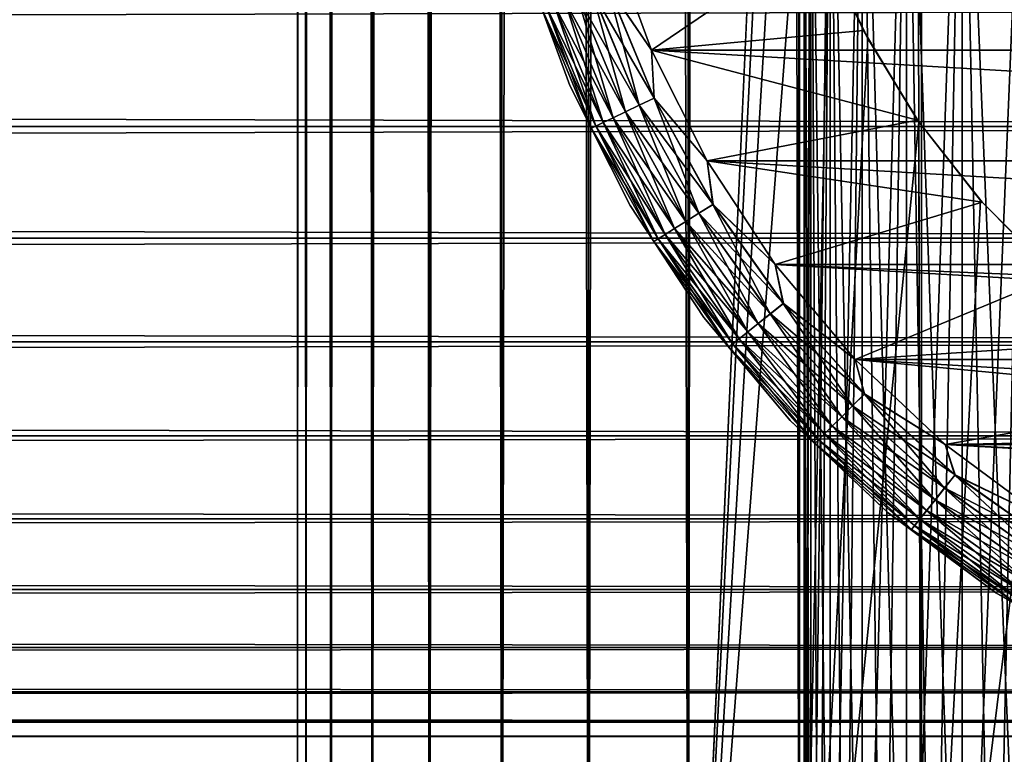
# Model space of a CAD drawing. Extents: x -265 to 265, y 0 to 607.
# Tile 94 of 256: x 232 to 243, y 7 to 16. Entities that reach past the tile are written whole.
import ezdxf

# ---------------------------------------------------------------- set-up
doc = ezdxf.new("R2010")
doc.units = 0
doc.header["$LTSCALE"] = 26.699852
for name, color, linetype in [('104', 7, 'CONTINUOUS'), ('105', 7, 'CONTINUOUS'), ('36', 7, 'CONTINUOUS'), ('79', 7, 'CONTINUOUS'), ('80', 7, 'CONTINUOUS'), ('87', 7, 'CONTINUOUS'), ('89', 7, 'CONTINUOUS'), ('90', 7, 'CONTINUOUS'), ('91', 7, 'CONTINUOUS'), ('95', 7, 'CONTINUOUS'), ('99', 7, 'CONTINUOUS')]:
    doc.layers.add(name, color=color, linetype=linetype)

msp = doc.modelspace()

# ---------------------------------------------------------------- linework, layer by layer
at = {"layer": '104', "color": 7, "linetype": 'CONTINUOUS'}
for points in [[(240.7, 20), (240.773, 20, 1.166), (240.7, 2), (240.7, 20)], [(240.7, 2), (240.773, 20, 1.166), (240.718, 2, 0.584), (240.7, 2)], [(240.718, 2, 0.584), (240.773, 20, 1.166), (240.773, 2, 1.166), (240.718, 2, 0.584)], [(240.773, 20, 1.166), (240.992, 20, 2.313), (240.773, 2, 1.166), (240.773, 20, 1.166)], [(240.773, 2, 1.166), (240.992, 20, 2.313), (240.865, 2, 1.743), (240.773, 2, 1.166)], [(240.865, 2, 1.743), (240.992, 20, 2.313), (240.992, 2, 2.313), (240.865, 2, 1.743)], [(240.992, 20, 2.313), (241.353, 20, 3.424), (240.992, 2, 2.313), (240.992, 20, 2.313)], [(240.992, 2, 2.313), (241.353, 20, 3.424), (241.155, 2, 2.874), (240.992, 2, 2.313)], [(241.155, 2, 2.874), (241.353, 20, 3.424), (241.353, 2, 3.424), (241.155, 2, 2.874)], [(241.353, 20, 3.424), (241.85, 20, 4.48), (241.353, 2, 3.424), (241.353, 20, 3.424)], [(241.353, 2, 3.424), (241.85, 20, 4.48), (241.585, 2, 3.96), (241.353, 2, 3.424)], [(241.585, 2, 3.96), (241.85, 20, 4.48), (241.85, 2, 4.48), (241.585, 2, 3.96)], [(241.85, 20, 4.48), (242.476, 20, 5.466), (241.85, 2, 4.48), (241.85, 20, 4.48)], [(241.85, 2, 4.48), (242.476, 20, 5.466), (242.148, 2, 4.983), (241.85, 2, 4.48)], [(242.148, 2, 4.983), (242.476, 20, 5.466), (242.476, 2, 5.466), (242.148, 2, 4.983)], [(242.476, 20, 5.466), (243.221, 20, 6.366), (242.476, 2, 5.466), (242.476, 20, 5.466)], [(242.476, 2, 5.466), (243.221, 20, 6.366), (242.834, 2, 5.928), (242.476, 2, 5.466)], [(242.834, 2, 5.928), (243.221, 20, 6.366), (243.221, 2, 6.366), (242.834, 2, 5.928)]]:
    msp.add_3dface(points, dxfattribs=at)
at = {"layer": '105', "color": 7, "linetype": 'CONTINUOUS'}
for points in [[(240.773, 20, -1.166), (240.7, 20), (240.773, 2, -1.166), (240.773, 20, -1.166)], [(240.7, 20), (240.7, 2), (240.718, 2, -0.584), (240.7, 20)], [(240.773, 2, -1.166), (240.7, 20), (240.718, 2, -0.584), (240.773, 2, -1.166)], [(240.992, 20, -2.313), (240.773, 20, -1.166), (240.992, 2, -2.313), (240.992, 20, -2.313)], [(240.992, 2, -2.313), (240.773, 20, -1.166), (240.865, 2, -1.743), (240.992, 2, -2.313)], [(240.865, 2, -1.743), (240.773, 20, -1.166), (240.773, 2, -1.166), (240.865, 2, -1.743)], [(241.353, 20, -3.424), (240.992, 20, -2.313), (241.353, 2, -3.424), (241.353, 20, -3.424)], [(241.353, 2, -3.424), (240.992, 20, -2.313), (241.155, 2, -2.874), (241.353, 2, -3.424)], [(241.155, 2, -2.874), (240.992, 20, -2.313), (240.992, 2, -2.313), (241.155, 2, -2.874)], [(241.85, 20, -4.48), (241.353, 20, -3.424), (241.85, 2, -4.48), (241.85, 20, -4.48)], [(241.85, 2, -4.48), (241.353, 20, -3.424), (241.585, 2, -3.96), (241.85, 2, -4.48)], [(241.585, 2, -3.96), (241.353, 20, -3.424), (241.353, 2, -3.424), (241.585, 2, -3.96)], [(242.476, 20, -5.466), (241.85, 20, -4.48), (242.476, 2, -5.466), (242.476, 20, -5.466)], [(242.476, 2, -5.466), (241.85, 20, -4.48), (242.148, 2, -4.983), (242.476, 2, -5.466)], [(242.148, 2, -4.983), (241.85, 20, -4.48), (241.85, 2, -4.48), (242.148, 2, -4.983)], [(243.221, 20, -6.366), (242.476, 20, -5.466), (243.221, 2, -6.366), (243.221, 20, -6.366)], [(243.221, 2, -6.366), (242.476, 20, -5.466), (242.834, 2, -5.928), (243.221, 2, -6.366)], [(242.834, 2, -5.928), (242.476, 20, -5.466), (242.476, 2, -5.466), (242.834, 2, -5.928)]]:
    msp.add_3dface(points, dxfattribs=at)
at = {"layer": '36', "color": 7, "linetype": 'CONTINUOUS'}
for points in [[(-263, 14.39, 16.33), (-263, 15.725, 15.754), (263, 14.39, 16.33), (-263, 14.39, 16.33)], [(263, 14.39, 16.33), (-263, 15.725, 15.754), (263, 15.725, 15.754), (263, 14.39, 16.33)], [(-263, 15.725, 39.246), (-263, 14.39, 38.67), (263, 15.725, 39.246), (-263, 15.725, 39.246)], [(263, 15.725, 39.246), (-263, 14.39, 38.67), (263, 14.39, 38.67), (263, 15.725, 39.246)], [(-263, 13.131, 17.056), (-263, 14.39, 16.33), (263, 13.131, 17.056), (-263, 13.131, 17.056)], [(263, 13.131, 17.056), (-263, 14.39, 16.33), (263, 14.39, 16.33), (263, 13.131, 17.056)], [(-263, 14.39, 38.67), (-263, 13.131, 37.944), (263, 14.39, 38.67), (-263, 14.39, 38.67)], [(263, 14.39, 38.67), (-263, 13.131, 37.944), (263, 13.131, 37.944), (263, 14.39, 38.67)], [(-263, 11.965, 17.924), (-263, 13.131, 17.056), (263, 11.965, 17.924), (-263, 11.965, 17.924)], [(263, 11.965, 17.924), (-263, 13.131, 17.056), (263, 13.131, 17.056), (263, 11.965, 17.924)], [(-263, 13.131, 37.944), (-263, 11.965, 37.076), (263, 13.131, 37.944), (-263, 13.131, 37.944)], [(263, 13.131, 37.944), (-263, 11.965, 37.076), (263, 11.965, 37.076), (263, 13.131, 37.944)], [(-263, 10.908, 18.922), (-263, 11.965, 17.924), (263, 10.908, 18.922), (-263, 10.908, 18.922)], [(263, 10.908, 18.922), (-263, 11.965, 17.924), (263, 11.965, 17.924), (263, 10.908, 18.922)], [(-263, 11.965, 37.076), (-263, 10.908, 36.078), (263, 11.965, 37.076), (-263, 11.965, 37.076)], [(263, 11.965, 37.076), (-263, 10.908, 36.078), (263, 10.908, 36.078), (263, 11.965, 37.076)], [(-263, 9.973, 20.036), (-263, 10.908, 18.922), (263, 9.973, 20.036), (-263, 9.973, 20.036)], [(263, 9.973, 20.036), (-263, 10.908, 18.922), (263, 10.908, 18.922), (263, 9.973, 20.036)], [(-263, 10.908, 36.078), (-263, 9.973, 34.964), (263, 10.908, 36.078), (-263, 10.908, 36.078)], [(263, 10.908, 36.078), (-263, 9.973, 34.964), (263, 9.973, 34.964), (263, 10.908, 36.078)], [(-263, 9.175, 21.25), (-263, 9.973, 20.036), (263, 9.175, 21.25), (-263, 9.175, 21.25)], [(263, 9.175, 21.25), (-263, 9.973, 20.036), (263, 9.973, 20.036), (263, 9.175, 21.25)], [(-263, 9.973, 34.964), (-263, 9.175, 33.75), (263, 9.973, 34.964), (-263, 9.973, 34.964)], [(263, 9.973, 34.964), (-263, 9.175, 33.75), (263, 9.175, 33.75), (263, 9.973, 34.964)], [(-263, 8.522, 22.549), (-263, 9.175, 21.25), (263, 8.522, 22.549), (-263, 8.522, 22.549)], [(263, 8.522, 22.549), (-263, 9.175, 21.25), (263, 9.175, 21.25), (263, 8.522, 22.549)], [(-263, 9.175, 33.75), (-263, 8.522, 32.451), (263, 9.175, 33.75), (-263, 9.175, 33.75)], [(263, 9.175, 33.75), (-263, 8.522, 32.451), (263, 8.522, 32.451), (263, 9.175, 33.75)], [(-263, 8.025, 23.915), (-263, 8.522, 22.549), (263, 8.025, 23.915), (-263, 8.025, 23.915)], [(263, 8.025, 23.915), (-263, 8.522, 22.549), (263, 8.522, 22.549), (263, 8.025, 23.915)], [(-263, 8.522, 32.451), (-263, 8.025, 31.085), (263, 8.522, 32.451), (-263, 8.522, 32.451)], [(263, 8.522, 32.451), (-263, 8.025, 31.085), (263, 8.025, 31.085), (263, 8.522, 32.451)], [(-263, 7.69, 25.329), (-263, 8.025, 23.915), (263, 7.69, 25.329), (-263, 7.69, 25.329)], [(263, 7.69, 25.329), (-263, 8.025, 23.915), (263, 8.025, 23.915), (263, 7.69, 25.329)], [(-263, 8.025, 31.085), (-263, 7.69, 29.671), (263, 8.025, 31.085), (-263, 8.025, 31.085)], [(263, 8.025, 31.085), (-263, 7.69, 29.671), (263, 7.69, 29.671), (263, 8.025, 31.085)], [(-263, 7.521, 26.773), (-263, 7.69, 25.329), (263, 7.521, 26.773), (-263, 7.521, 26.773)], [(263, 7.521, 26.773), (-263, 7.69, 25.329), (263, 7.69, 25.329), (263, 7.521, 26.773)], [(-263, 7.69, 29.671), (-263, 7.521, 28.227), (263, 7.69, 29.671), (-263, 7.69, 29.671)], [(263, 7.69, 29.671), (-263, 7.521, 28.227), (263, 7.521, 28.227), (263, 7.69, 29.671)], [(-263, 7.521, 28.227), (-263, 7.521, 26.773), (263, 7.521, 28.227), (-263, 7.521, 28.227)], [(263, 7.521, 28.227), (-263, 7.521, 26.773), (263, 7.521, 26.773), (263, 7.521, 28.227)]]:
    msp.add_3dface(points, dxfattribs=at)
at = {"layer": '79', "color": 7, "linetype": 'CONTINUOUS'}
for points in [[(235, 1), (235.094, 1, 1.679), (235, 599), (235, 1)], [(235, 599), (235.094, 1, 1.679), (235.094, 599, 1.679), (235, 599)], [(235.094, 1, 1.679), (235.376, 1, 3.338), (235.094, 599, 1.679), (235.094, 1, 1.679)], [(235.094, 599, 1.679), (235.376, 1, 3.338), (235.376, 599, 3.338), (235.094, 599, 1.679)], [(235.376, 1, 3.338), (235.842, 1, 4.954), (235.376, 599, 3.338), (235.376, 1, 3.338)], [(235.376, 599, 3.338), (235.842, 1, 4.954), (235.842, 599, 4.954), (235.376, 599, 3.338)], [(235.842, 1, 4.954), (236.485, 1, 6.508), (235.842, 599, 4.954), (235.842, 1, 4.954)], [(235.842, 599, 4.954), (236.485, 1, 6.508), (236.485, 599, 6.508), (235.842, 599, 4.954)], [(236.485, 1, 6.508), (237.299, 1, 7.98), (236.485, 599, 6.508), (236.485, 1, 6.508)], [(236.485, 599, 6.508), (237.299, 1, 7.98), (237.299, 599, 7.98), (236.485, 599, 6.508)], [(237.299, 1, 7.98), (238.273, 1, 9.352), (237.299, 599, 7.98), (237.299, 1, 7.98)], [(237.299, 599, 7.98), (238.273, 1, 9.352), (238.273, 599, 9.352), (237.299, 599, 7.98)], [(238.273, 1, 9.352), (239.393, 1, 10.607), (238.273, 599, 9.352), (238.273, 1, 9.352)], [(238.273, 599, 9.352), (239.393, 1, 10.607), (239.393, 599, 10.607), (238.273, 599, 9.352)], [(239.393, 1, 10.607), (240.648, 1, 11.727), (239.393, 599, 10.607), (239.393, 1, 10.607)], [(239.393, 599, 10.607), (240.648, 1, 11.727), (240.648, 599, 11.727), (239.393, 599, 10.607)], [(240.648, 1, 11.727), (242.02, 1, 12.701), (240.648, 599, 11.727), (240.648, 1, 11.727)], [(240.648, 599, 11.727), (242.02, 1, 12.701), (242.02, 599, 12.701), (240.648, 599, 11.727)], [(242.02, 1, 12.701), (243.492, 1, 13.515), (242.02, 599, 12.701), (242.02, 1, 12.701)], [(242.02, 599, 12.701), (243.492, 1, 13.515), (243.492, 599, 13.515), (242.02, 599, 12.701)]]:
    msp.add_3dface(points, dxfattribs=at)
at = {"layer": '80', "color": 7, "linetype": 'CONTINUOUS'}
for points in [[(235, 1), (235, 599), (235.094, 599, -1.679), (235, 1)], [(235.094, 1, -1.679), (235, 1), (235.094, 599, -1.679), (235.094, 1, -1.679)], [(235.376, 1, -3.338), (235.094, 1, -1.679), (235.376, 599, -3.338), (235.376, 1, -3.338)], [(235.376, 599, -3.338), (235.094, 1, -1.679), (235.094, 599, -1.679), (235.376, 599, -3.338)], [(235.842, 1, -4.954), (235.376, 1, -3.338), (235.842, 599, -4.954), (235.842, 1, -4.954)], [(235.842, 599, -4.954), (235.376, 1, -3.338), (235.376, 599, -3.338), (235.842, 599, -4.954)], [(236.485, 1, -6.508), (235.842, 1, -4.954), (236.485, 599, -6.508), (236.485, 1, -6.508)], [(236.485, 599, -6.508), (235.842, 1, -4.954), (235.842, 599, -4.954), (236.485, 599, -6.508)], [(237.299, 1, -7.98), (236.485, 1, -6.508), (237.299, 599, -7.98), (237.299, 1, -7.98)], [(237.299, 599, -7.98), (236.485, 1, -6.508), (236.485, 599, -6.508), (237.299, 599, -7.98)], [(238.273, 1, -9.352), (237.299, 1, -7.98), (238.273, 599, -9.352), (238.273, 1, -9.352)], [(238.273, 599, -9.352), (237.299, 1, -7.98), (237.299, 599, -7.98), (238.273, 599, -9.352)], [(239.393, 1, -10.607), (238.273, 1, -9.352), (239.393, 599, -10.607), (239.393, 1, -10.607)], [(239.393, 599, -10.607), (238.273, 1, -9.352), (238.273, 599, -9.352), (239.393, 599, -10.607)], [(239.393, 1, -10.607), (239.393, 599, -10.607), (240.25, 580, -11.399), (239.393, 1, -10.607)], [(239.393, 1, -10.607), (240.25, 580, -11.399), (240.25, 20, -11.399), (239.393, 1, -10.607)], [(240.291, 19.105, -11.434), (239.393, 1, -10.607), (240.25, 20, -11.399), (240.291, 19.105, -11.434)], [(240.418, 18.199, -11.54), (239.393, 1, -10.607), (240.291, 19.105, -11.434), (240.418, 18.199, -11.54)], [(240.638, 17.275, -11.72), (239.393, 1, -10.607), (240.418, 18.199, -11.54), (240.638, 17.275, -11.72)], [(240.648, 1, -11.727), (239.393, 1, -10.607), (240.638, 17.275, -11.72), (240.648, 1, -11.727)], [(240.967, 16.331, -11.975), (240.648, 1, -11.727), (240.638, 17.275, -11.72), (240.967, 16.331, -11.975)], [(241.415, 15.378, -12.3), (240.648, 1, -11.727), (240.967, 16.331, -11.975), (241.415, 15.378, -12.3)], [(241.99, 14.441, -12.682), (240.648, 1, -11.727), (241.415, 15.378, -12.3), (241.99, 14.441, -12.682)], [(242.02, 1, -12.701), (240.648, 1, -11.727), (241.99, 14.441, -12.682), (242.02, 1, -12.701)], [(242.684, 13.555, -13.095), (242.02, 1, -12.701), (241.99, 14.441, -12.682), (242.684, 13.555, -13.095)], [(243.475, 12.755, -13.506), (242.02, 1, -12.701), (242.684, 13.555, -13.095), (243.475, 12.755, -13.506)], [(243.492, 1, -13.515), (242.02, 1, -12.701), (243.475, 12.755, -13.506), (243.492, 1, -13.515)]]:
    msp.add_3dface(points, dxfattribs=at)
at = {"layer": '87', "color": 7, "linetype": 'CONTINUOUS'}
for points in [[(241.367, 15.469, -25), (240.967, 16.331, -11.975), (240.884, 16.543, -25), (241.367, 15.469, -25)], [(241.415, 15.378, -12.3), (240.967, 16.331, -11.975), (241.367, 15.469, -25), (241.415, 15.378, -12.3)], [(241.976, 14.461, -25), (241.415, 15.378, -12.3), (241.367, 15.469, -25), (241.976, 14.461, -25)], [(241.99, 14.441, -12.682), (241.415, 15.378, -12.3), (241.976, 14.461, -25), (241.99, 14.441, -12.682)], [(242.702, 13.535, -25), (241.99, 14.441, -12.682), (241.976, 14.461, -25), (242.702, 13.535, -25)], [(242.684, 13.555, -13.095), (241.99, 14.441, -12.682), (242.702, 13.535, -25), (242.684, 13.555, -13.095)], [(243.475, 12.755, -13.506), (242.684, 13.555, -13.095), (242.702, 13.535, -25), (243.475, 12.755, -13.506)], [(243.535, 12.702, -25), (243.475, 12.755, -13.506), (242.702, 13.535, -25), (243.535, 12.702, -25)]]:
    msp.add_3dface(points, dxfattribs=at)
at = {"layer": '89', "color": 7, "linetype": 'CONTINUOUS'}
for points in [[(238.981, 15.247, -25), (240.884, 16.543, -25), (238.504, 16.558, -25), (238.981, 15.247, -25)], [(241.367, 15.469, -25), (240.884, 16.543, -25), (238.981, 15.247, -25), (241.367, 15.469, -25)], [(241.976, 14.461, -25), (241.367, 15.469, -25), (238.981, 15.247, -25), (241.976, 14.461, -25)], [(239.608, 14, -25), (241.976, 14.461, -25), (238.981, 15.247, -25), (239.608, 14, -25)], [(242.702, 13.535, -25), (241.976, 14.461, -25), (239.608, 14, -25), (242.702, 13.535, -25)], [(240.375, 12.834, -25), (242.702, 13.535, -25), (239.608, 14, -25), (240.375, 12.834, -25)], [(243.535, 12.702, -25), (242.702, 13.535, -25), (240.375, 12.834, -25), (243.535, 12.702, -25)], [(241.272, 11.765, -25), (243.535, 12.702, -25), (240.375, 12.834, -25), (241.272, 11.765, -25)], [(244.461, 11.976, -25), (243.535, 12.702, -25), (241.272, 11.765, -25), (244.461, 11.976, -25)], [(245.469, 11.367, -25), (244.461, 11.976, -25), (241.272, 11.765, -25), (245.469, 11.367, -25)], [(242.287, 10.807, -25), (245.469, 11.367, -25), (241.272, 11.765, -25), (242.287, 10.807, -25)], [(246.543, 10.884, -25), (245.469, 11.367, -25), (242.287, 10.807, -25), (246.543, 10.884, -25)], [(247.667, 10.533, -25), (246.543, 10.884, -25), (242.287, 10.807, -25), (247.667, 10.533, -25)], [(243.406, 9.974, -25), (247.667, 10.533, -25), (242.287, 10.807, -25), (243.406, 9.974, -25)]]:
    msp.add_3dface(points, dxfattribs=at)
at = {"layer": '90', "color": 7, "linetype": 'CONTINUOUS'}
for points in [[(238.981, 15.247, -75), (238.504, 16.558, -75), (261.019, 15.247, -75), (238.981, 15.247, -75)], [(261.019, 15.247, -75), (238.504, 16.558, -75), (261.496, 16.558, -75), (261.019, 15.247, -75)], [(239.608, 14, -75), (238.981, 15.247, -75), (260.392, 14, -75), (239.608, 14, -75)], [(260.392, 14, -75), (238.981, 15.247, -75), (261.019, 15.247, -75), (260.392, 14, -75)], [(240.375, 12.834, -75), (239.608, 14, -75), (259.625, 12.834, -75), (240.375, 12.834, -75)], [(259.625, 12.834, -75), (239.608, 14, -75), (260.392, 14, -75), (259.625, 12.834, -75)], [(241.272, 11.765, -75), (240.375, 12.834, -75), (258.728, 11.765, -75), (241.272, 11.765, -75)], [(258.728, 11.765, -75), (240.375, 12.834, -75), (259.625, 12.834, -75), (258.728, 11.765, -75)], [(242.287, 10.807, -75), (241.272, 11.765, -75), (257.713, 10.807, -75), (242.287, 10.807, -75)], [(257.713, 10.807, -75), (241.272, 11.765, -75), (258.728, 11.765, -75), (257.713, 10.807, -75)], [(243.406, 9.974, -75), (242.287, 10.807, -75), (256.594, 9.974, -75), (243.406, 9.974, -75)], [(256.594, 9.974, -75), (242.287, 10.807, -75), (257.713, 10.807, -75), (256.594, 9.974, -75)]]:
    msp.add_3dface(points, dxfattribs=at)
at = {"layer": '91', "color": 7, "linetype": 'CONTINUOUS'}
for points in [[(237.546, 16.272, -74), (238.063, 14.851, -74), (237.546, 16.272, -26), (237.546, 16.272, -74)], [(237.546, 16.272, -26), (238.063, 14.851, -74), (238.063, 14.851, -26), (237.546, 16.272, -26)], [(238.063, 14.851, -74), (238.742, 13.5, -74), (238.063, 14.851, -26), (238.063, 14.851, -74)], [(238.063, 14.851, -26), (238.742, 13.5, -74), (238.742, 13.5, -26), (238.063, 14.851, -26)], [(238.742, 13.5, -74), (239.572, 12.237, -74), (238.742, 13.5, -26), (238.742, 13.5, -74)], [(238.742, 13.5, -26), (239.572, 12.237, -74), (239.572, 12.237, -26), (238.742, 13.5, -26)], [(239.572, 12.237, -74), (240.544, 11.079, -74), (239.572, 12.237, -26), (239.572, 12.237, -74)], [(239.572, 12.237, -26), (240.544, 11.079, -74), (240.544, 11.079, -26), (239.572, 12.237, -26)], [(240.544, 11.079, -74), (241.644, 10.041, -74), (240.544, 11.079, -26), (240.544, 11.079, -74)], [(240.544, 11.079, -26), (241.644, 10.041, -74), (241.644, 10.041, -26), (240.544, 11.079, -26)], [(241.644, 10.041, -74), (242.856, 9.139, -74), (241.644, 10.041, -26), (241.644, 10.041, -74)], [(241.644, 10.041, -26), (242.856, 9.139, -74), (242.856, 9.139, -26), (241.644, 10.041, -26)], [(242.856, 9.139, -74), (244.166, 8.383, -74), (242.856, 9.139, -26), (242.856, 9.139, -74)], [(242.856, 9.139, -26), (244.166, 8.383, -74), (244.166, 8.383, -26), (242.856, 9.139, -26)]]:
    msp.add_3dface(points, dxfattribs=at)
at = {"layer": '95', "color": 7, "linetype": 'CONTINUOUS'}
for points in [[(238.504, 16.558, -75), (238.981, 15.247, -75), (238.49, 15.973, -74.981), (238.504, 16.558, -75)], [(238.063, 14.851, -74), (237.546, 16.272, -74), (237.748, 15.713, -74.195), (238.063, 14.851, -74)], [(238.49, 15.973, -74.981), (239.014, 14.709, -74.981), (238.313, 15.911, -74.924), (238.49, 15.973, -74.981)], [(238.49, 15.973, -74.981), (238.981, 15.247, -75), (239.014, 14.709, -74.981), (238.49, 15.973, -74.981)], [(238.15, 15.853, -74.832), (238.688, 14.553, -74.832), (238.006, 15.803, -74.708), (238.15, 15.853, -74.832)], [(238.313, 15.911, -74.924), (238.844, 14.628, -74.924), (238.15, 15.853, -74.832), (238.313, 15.911, -74.924)], [(238.15, 15.853, -74.832), (238.844, 14.628, -74.924), (238.688, 14.553, -74.832), (238.15, 15.853, -74.832)], [(238.313, 15.911, -74.924), (239.014, 14.709, -74.981), (238.844, 14.628, -74.924), (238.313, 15.911, -74.924)], [(237.801, 15.732, -74.383), (238.356, 14.393, -74.383), (237.748, 15.713, -74.195), (237.801, 15.732, -74.383)], [(237.889, 15.762, -74.556), (238.439, 14.433, -74.556), (237.801, 15.732, -74.383), (237.889, 15.762, -74.556)], [(237.801, 15.732, -74.383), (238.439, 14.433, -74.556), (238.356, 14.393, -74.383), (237.801, 15.732, -74.383)], [(238.006, 15.803, -74.708), (238.552, 14.487, -74.708), (237.889, 15.762, -74.556), (238.006, 15.803, -74.708)], [(237.889, 15.762, -74.556), (238.552, 14.487, -74.708), (238.439, 14.433, -74.556), (237.889, 15.762, -74.556)], [(238.006, 15.803, -74.708), (238.688, 14.553, -74.832), (238.552, 14.487, -74.708), (238.006, 15.803, -74.708)], [(238.063, 14.851, -74), (237.748, 15.713, -74.195), (238.305, 14.368, -74.195), (238.063, 14.851, -74)], [(237.748, 15.713, -74.195), (238.356, 14.393, -74.383), (238.305, 14.368, -74.195), (237.748, 15.713, -74.195)], [(238.981, 15.247, -75), (239.608, 14, -75), (239.014, 14.709, -74.981), (238.981, 15.247, -75)], [(238.742, 13.5, -74), (238.063, 14.851, -74), (238.305, 14.368, -74.195), (238.742, 13.5, -74)], [(238.844, 14.628, -74.924), (239.516, 13.412, -74.924), (238.688, 14.553, -74.832), (238.844, 14.628, -74.924)], [(239.014, 14.709, -74.981), (239.675, 13.512, -74.981), (238.844, 14.628, -74.924), (239.014, 14.709, -74.981)], [(238.844, 14.628, -74.924), (239.675, 13.512, -74.981), (239.516, 13.412, -74.924), (238.844, 14.628, -74.924)], [(239.014, 14.709, -74.981), (239.608, 14, -75), (239.675, 13.512, -74.981), (239.014, 14.709, -74.981)], [(238.688, 14.553, -74.832), (239.369, 13.32, -74.832), (238.552, 14.487, -74.708), (238.688, 14.553, -74.832)], [(238.688, 14.553, -74.832), (239.516, 13.412, -74.924), (239.369, 13.32, -74.832), (238.688, 14.553, -74.832)], [(238.439, 14.433, -74.556), (239.135, 13.173, -74.556), (238.356, 14.393, -74.383), (238.439, 14.433, -74.556)], [(238.552, 14.487, -74.708), (239.241, 13.24, -74.708), (238.439, 14.433, -74.556), (238.552, 14.487, -74.708)], [(238.439, 14.433, -74.556), (239.241, 13.24, -74.708), (239.135, 13.173, -74.556), (238.439, 14.433, -74.556)], [(238.552, 14.487, -74.708), (239.369, 13.32, -74.832), (239.241, 13.24, -74.708), (238.552, 14.487, -74.708)], [(238.356, 14.393, -74.383), (239.057, 13.124, -74.383), (238.305, 14.368, -74.195), (238.356, 14.393, -74.383)], [(238.742, 13.5, -74), (238.305, 14.368, -74.195), (239.009, 13.094, -74.195), (238.742, 13.5, -74)], [(238.305, 14.368, -74.195), (239.057, 13.124, -74.383), (239.009, 13.094, -74.195), (238.305, 14.368, -74.195)], [(238.356, 14.393, -74.383), (239.135, 13.173, -74.556), (239.057, 13.124, -74.383), (238.356, 14.393, -74.383)], [(239.608, 14, -75), (240.375, 12.834, -75), (239.675, 13.512, -74.981), (239.608, 14, -75)], [(239.572, 12.237, -74), (238.742, 13.5, -74), (239.009, 13.094, -74.195), (239.572, 12.237, -74)], [(239.516, 13.412, -74.924), (240.32, 12.28, -74.924), (239.369, 13.32, -74.832), (239.516, 13.412, -74.924)], [(239.675, 13.512, -74.981), (240.466, 12.397, -74.981), (239.516, 13.412, -74.924), (239.675, 13.512, -74.981)], [(239.516, 13.412, -74.924), (240.466, 12.397, -74.981), (240.32, 12.28, -74.924), (239.516, 13.412, -74.924)], [(239.675, 13.512, -74.981), (240.375, 12.834, -75), (240.466, 12.397, -74.981), (239.675, 13.512, -74.981)], [(239.369, 13.32, -74.832), (240.184, 12.172, -74.832), (239.241, 13.24, -74.708), (239.369, 13.32, -74.832)], [(239.369, 13.32, -74.832), (240.32, 12.28, -74.924), (240.184, 12.172, -74.832), (239.369, 13.32, -74.832)], [(239.241, 13.24, -74.708), (240.066, 12.078, -74.708), (239.135, 13.173, -74.556), (239.241, 13.24, -74.708)], [(239.241, 13.24, -74.708), (240.184, 12.172, -74.832), (240.066, 12.078, -74.708), (239.241, 13.24, -74.708)], [(239.057, 13.124, -74.383), (239.896, 11.942, -74.383), (239.009, 13.094, -74.195), (239.057, 13.124, -74.383)], [(239.572, 12.237, -74), (239.009, 13.094, -74.195), (239.851, 11.907, -74.195), (239.572, 12.237, -74)], [(239.009, 13.094, -74.195), (239.896, 11.942, -74.383), (239.851, 11.907, -74.195), (239.009, 13.094, -74.195)], [(239.135, 13.173, -74.556), (239.968, 12, -74.556), (239.057, 13.124, -74.383), (239.135, 13.173, -74.556)], [(239.057, 13.124, -74.383), (239.968, 12, -74.556), (239.896, 11.942, -74.383), (239.057, 13.124, -74.383)], [(239.135, 13.173, -74.556), (240.066, 12.078, -74.708), (239.968, 12, -74.556), (239.135, 13.173, -74.556)], [(240.375, 12.834, -75), (241.272, 11.765, -75), (240.466, 12.397, -74.981), (240.375, 12.834, -75)], [(240.466, 12.397, -74.981), (241.378, 11.378, -74.981), (240.32, 12.28, -74.924), (240.466, 12.397, -74.981)], [(240.466, 12.397, -74.981), (241.272, 11.765, -75), (241.378, 11.378, -74.981), (240.466, 12.397, -74.981)], [(240.544, 11.079, -74), (239.572, 12.237, -74), (239.851, 11.907, -74.195), (240.544, 11.079, -74)], [(240.32, 12.28, -74.924), (241.245, 11.245, -74.924), (240.184, 12.172, -74.832), (240.32, 12.28, -74.924)], [(240.32, 12.28, -74.924), (241.378, 11.378, -74.981), (241.245, 11.245, -74.924), (240.32, 12.28, -74.924)], [(240.066, 12.078, -74.708), (241.015, 11.015, -74.708), (239.968, 12, -74.556), (240.066, 12.078, -74.708)], [(240.184, 12.172, -74.832), (241.122, 11.122, -74.832), (240.066, 12.078, -74.708), (240.184, 12.172, -74.832)], [(240.066, 12.078, -74.708), (241.122, 11.122, -74.832), (241.015, 11.015, -74.708), (240.066, 12.078, -74.708)], [(240.184, 12.172, -74.832), (241.245, 11.245, -74.924), (241.122, 11.122, -74.832), (240.184, 12.172, -74.832)], [(239.968, 12, -74.556), (240.927, 10.927, -74.556), (239.896, 11.942, -74.383), (239.968, 12, -74.556)], [(239.968, 12, -74.556), (241.015, 11.015, -74.708), (240.927, 10.927, -74.556), (239.968, 12, -74.556)], [(239.896, 11.942, -74.383), (240.861, 10.861, -74.383), (239.851, 11.907, -74.195), (239.896, 11.942, -74.383)], [(240.544, 11.079, -74), (239.851, 11.907, -74.195), (240.821, 10.821, -74.195), (240.544, 11.079, -74)], [(239.851, 11.907, -74.195), (240.861, 10.861, -74.383), (240.821, 10.821, -74.195), (239.851, 11.907, -74.195)], [(239.896, 11.942, -74.383), (240.927, 10.927, -74.556), (240.861, 10.861, -74.383), (239.896, 11.942, -74.383)], [(241.272, 11.765, -75), (242.287, 10.807, -75), (241.378, 11.378, -74.981), (241.272, 11.765, -75)], [(241.378, 11.378, -74.981), (242.397, 10.466, -74.981), (241.245, 11.245, -74.924), (241.378, 11.378, -74.981)], [(241.378, 11.378, -74.981), (242.287, 10.807, -75), (242.397, 10.466, -74.981), (241.378, 11.378, -74.981)], [(241.245, 11.245, -74.924), (242.28, 10.32, -74.924), (241.122, 11.122, -74.832), (241.245, 11.245, -74.924)], [(241.245, 11.245, -74.924), (242.397, 10.466, -74.981), (242.28, 10.32, -74.924), (241.245, 11.245, -74.924)], [(241.644, 10.041, -74), (240.544, 11.079, -74), (240.821, 10.821, -74.195), (241.644, 10.041, -74)], [(241.122, 11.122, -74.832), (242.172, 10.184, -74.832), (241.015, 11.015, -74.708), (241.122, 11.122, -74.832)], [(241.122, 11.122, -74.832), (242.28, 10.32, -74.924), (242.172, 10.184, -74.832), (241.122, 11.122, -74.832)], [(241.015, 11.015, -74.708), (242.078, 10.066, -74.708), (240.927, 10.927, -74.556), (241.015, 11.015, -74.708)], [(241.015, 11.015, -74.708), (242.172, 10.184, -74.832), (242.078, 10.066, -74.708), (241.015, 11.015, -74.708)], [(240.861, 10.861, -74.383), (241.942, 9.896, -74.383), (240.821, 10.821, -74.195), (240.861, 10.861, -74.383)], [(240.927, 10.927, -74.556), (242, 9.968, -74.556), (240.861, 10.861, -74.383), (240.927, 10.927, -74.556)], [(240.861, 10.861, -74.383), (242, 9.968, -74.556), (241.942, 9.896, -74.383), (240.861, 10.861, -74.383)], [(240.927, 10.927, -74.556), (242.078, 10.066, -74.708), (242, 9.968, -74.556), (240.927, 10.927, -74.556)], [(241.644, 10.041, -74), (240.821, 10.821, -74.195), (241.907, 9.851, -74.195), (241.644, 10.041, -74)], [(240.821, 10.821, -74.195), (241.942, 9.896, -74.383), (241.907, 9.851, -74.195), (240.821, 10.821, -74.195)], [(242.287, 10.807, -75), (243.406, 9.974, -75), (242.397, 10.466, -74.981), (242.287, 10.807, -75)], [(242.397, 10.466, -74.981), (243.512, 9.675, -74.981), (242.28, 10.32, -74.924), (242.397, 10.466, -74.981)], [(242.397, 10.466, -74.981), (243.406, 9.974, -75), (243.512, 9.675, -74.981), (242.397, 10.466, -74.981)], [(242.28, 10.32, -74.924), (243.412, 9.516, -74.924), (242.172, 10.184, -74.832), (242.28, 10.32, -74.924)], [(242.28, 10.32, -74.924), (243.512, 9.675, -74.981), (243.412, 9.516, -74.924), (242.28, 10.32, -74.924)], [(242.172, 10.184, -74.832), (243.32, 9.369, -74.832), (242.078, 10.066, -74.708), (242.172, 10.184, -74.832)], [(242.172, 10.184, -74.832), (243.412, 9.516, -74.924), (243.32, 9.369, -74.832), (242.172, 10.184, -74.832)], [(242.856, 9.139, -74), (241.644, 10.041, -74), (241.907, 9.851, -74.195), (242.856, 9.139, -74)], [(242.078, 10.066, -74.708), (243.24, 9.241, -74.708), (242, 9.968, -74.556), (242.078, 10.066, -74.708)], [(242.078, 10.066, -74.708), (243.32, 9.369, -74.832), (243.24, 9.241, -74.708), (242.078, 10.066, -74.708)], [(241.942, 9.896, -74.383), (243.124, 9.057, -74.383), (241.907, 9.851, -74.195), (241.942, 9.896, -74.383)], [(242, 9.968, -74.556), (243.173, 9.135, -74.556), (241.942, 9.896, -74.383), (242, 9.968, -74.556)], [(241.942, 9.896, -74.383), (243.173, 9.135, -74.556), (243.124, 9.057, -74.383), (241.942, 9.896, -74.383)], [(242, 9.968, -74.556), (243.24, 9.241, -74.708), (243.173, 9.135, -74.556), (242, 9.968, -74.556)], [(242.856, 9.139, -74), (241.907, 9.851, -74.195), (243.094, 9.009, -74.195), (242.856, 9.139, -74)], [(241.907, 9.851, -74.195), (243.124, 9.057, -74.383), (243.094, 9.009, -74.195), (241.907, 9.851, -74.195)], [(244.166, 8.383, -74), (242.856, 9.139, -74), (243.094, 9.009, -74.195), (244.166, 8.383, -74)]]:
    msp.add_3dface(points, dxfattribs=at)
at = {"layer": '99', "color": 7, "linetype": 'CONTINUOUS'}
for points in [[(238.981, 15.247, -25), (238.504, 16.558, -25), (238.489, 15.972, -25.019), (238.981, 15.247, -25)], [(237.546, 16.272, -26), (238.063, 14.851, -26), (237.747, 15.713, -25.806), (237.546, 16.272, -26)], [(238.843, 14.627, -25.076), (238.489, 15.972, -25.019), (238.312, 15.91, -25.076), (238.843, 14.627, -25.076)], [(239.013, 14.709, -25.019), (238.981, 15.247, -25), (238.489, 15.972, -25.019), (239.013, 14.709, -25.019)], [(239.013, 14.709, -25.019), (238.489, 15.972, -25.019), (238.843, 14.627, -25.076), (239.013, 14.709, -25.019)], [(238.551, 14.486, -25.293), (238.149, 15.853, -25.169), (238.006, 15.803, -25.293), (238.551, 14.486, -25.293)], [(238.688, 14.552, -25.169), (238.312, 15.91, -25.076), (238.149, 15.853, -25.169), (238.688, 14.552, -25.169)], [(238.688, 14.552, -25.169), (238.149, 15.853, -25.169), (238.551, 14.486, -25.293), (238.688, 14.552, -25.169)], [(238.843, 14.627, -25.076), (238.312, 15.91, -25.076), (238.688, 14.552, -25.169), (238.843, 14.627, -25.076)], [(238.305, 14.368, -25.806), (237.801, 15.731, -25.618), (237.747, 15.713, -25.806), (238.305, 14.368, -25.806)], [(238.356, 14.392, -25.618), (237.888, 15.762, -25.445), (237.801, 15.731, -25.618), (238.356, 14.392, -25.618)], [(238.356, 14.392, -25.618), (237.801, 15.731, -25.618), (238.305, 14.368, -25.806), (238.356, 14.392, -25.618)], [(238.439, 14.432, -25.445), (238.006, 15.803, -25.293), (237.888, 15.762, -25.445), (238.439, 14.432, -25.445)], [(238.439, 14.432, -25.445), (237.888, 15.762, -25.445), (238.356, 14.392, -25.618), (238.439, 14.432, -25.445)], [(238.551, 14.486, -25.293), (238.006, 15.803, -25.293), (238.439, 14.432, -25.445), (238.551, 14.486, -25.293)], [(238.063, 14.851, -26), (238.305, 14.368, -25.806), (237.747, 15.713, -25.806), (238.063, 14.851, -26)], [(239.608, 14, -25), (238.981, 15.247, -25), (239.013, 14.709, -25.019), (239.608, 14, -25)], [(238.063, 14.851, -26), (238.742, 13.5, -26), (238.305, 14.368, -25.806), (238.063, 14.851, -26)], [(239.369, 13.32, -25.169), (238.843, 14.627, -25.076), (238.688, 14.552, -25.169), (239.369, 13.32, -25.169)], [(239.515, 13.412, -25.076), (239.013, 14.709, -25.019), (238.843, 14.627, -25.076), (239.515, 13.412, -25.076)], [(239.515, 13.412, -25.076), (238.843, 14.627, -25.076), (239.369, 13.32, -25.169), (239.515, 13.412, -25.076)], [(239.674, 13.512, -25.019), (239.608, 14, -25), (239.013, 14.709, -25.019), (239.674, 13.512, -25.019)], [(239.674, 13.512, -25.019), (239.013, 14.709, -25.019), (239.515, 13.412, -25.076), (239.674, 13.512, -25.019)], [(239.24, 13.239, -25.293), (238.688, 14.552, -25.169), (238.551, 14.486, -25.293), (239.24, 13.239, -25.293)], [(239.369, 13.32, -25.169), (238.688, 14.552, -25.169), (239.24, 13.239, -25.293), (239.369, 13.32, -25.169)], [(239.057, 13.124, -25.618), (238.439, 14.432, -25.445), (238.356, 14.392, -25.618), (239.057, 13.124, -25.618)], [(239.135, 13.173, -25.445), (238.551, 14.486, -25.293), (238.439, 14.432, -25.445), (239.135, 13.173, -25.445)], [(239.135, 13.173, -25.445), (238.439, 14.432, -25.445), (239.057, 13.124, -25.618), (239.135, 13.173, -25.445)], [(239.24, 13.239, -25.293), (238.551, 14.486, -25.293), (239.135, 13.173, -25.445), (239.24, 13.239, -25.293)], [(239.009, 13.094, -25.806), (238.356, 14.392, -25.618), (238.305, 14.368, -25.806), (239.009, 13.094, -25.806)], [(238.742, 13.5, -26), (239.009, 13.094, -25.806), (238.305, 14.368, -25.806), (238.742, 13.5, -26)], [(239.057, 13.124, -25.618), (238.356, 14.392, -25.618), (239.009, 13.094, -25.806), (239.057, 13.124, -25.618)], [(240.375, 12.834, -25), (239.608, 14, -25), (239.674, 13.512, -25.019), (240.375, 12.834, -25)], [(238.742, 13.5, -26), (239.572, 12.237, -26), (239.009, 13.094, -25.806), (238.742, 13.5, -26)], [(240.183, 12.172, -25.169), (239.515, 13.412, -25.076), (239.369, 13.32, -25.169), (240.183, 12.172, -25.169)], [(240.319, 12.279, -25.076), (239.674, 13.512, -25.019), (239.515, 13.412, -25.076), (240.319, 12.279, -25.076)], [(240.319, 12.279, -25.076), (239.515, 13.412, -25.076), (240.183, 12.172, -25.169), (240.319, 12.279, -25.076)], [(240.465, 12.396, -25.019), (240.375, 12.834, -25), (239.674, 13.512, -25.019), (240.465, 12.396, -25.019)], [(240.465, 12.396, -25.019), (239.674, 13.512, -25.019), (240.319, 12.279, -25.076), (240.465, 12.396, -25.019)], [(240.065, 12.077, -25.293), (239.369, 13.32, -25.169), (239.24, 13.239, -25.293), (240.065, 12.077, -25.293)], [(240.183, 12.172, -25.169), (239.369, 13.32, -25.169), (240.065, 12.077, -25.293), (240.183, 12.172, -25.169)], [(239.968, 11.999, -25.445), (239.24, 13.239, -25.293), (239.135, 13.173, -25.445), (239.968, 11.999, -25.445)], [(240.065, 12.077, -25.293), (239.24, 13.239, -25.293), (239.968, 11.999, -25.445), (240.065, 12.077, -25.293)], [(239.851, 11.906, -25.806), (239.057, 13.124, -25.618), (239.009, 13.094, -25.806), (239.851, 11.906, -25.806)], [(239.572, 12.237, -26), (239.851, 11.906, -25.806), (239.009, 13.094, -25.806), (239.572, 12.237, -26)], [(239.895, 11.942, -25.618), (239.135, 13.173, -25.445), (239.057, 13.124, -25.618), (239.895, 11.942, -25.618)], [(239.895, 11.942, -25.618), (239.057, 13.124, -25.618), (239.851, 11.906, -25.806), (239.895, 11.942, -25.618)], [(239.968, 11.999, -25.445), (239.135, 13.173, -25.445), (239.895, 11.942, -25.618), (239.968, 11.999, -25.445)], [(241.272, 11.765, -25), (240.375, 12.834, -25), (240.465, 12.396, -25.019), (241.272, 11.765, -25)], [(241.244, 11.244, -25.076), (240.465, 12.396, -25.019), (240.319, 12.279, -25.076), (241.244, 11.244, -25.076)], [(241.377, 11.377, -25.019), (241.272, 11.765, -25), (240.465, 12.396, -25.019), (241.377, 11.377, -25.019)], [(241.377, 11.377, -25.019), (240.465, 12.396, -25.019), (241.244, 11.244, -25.076), (241.377, 11.377, -25.019)], [(239.572, 12.237, -26), (240.544, 11.079, -26), (239.851, 11.906, -25.806), (239.572, 12.237, -26)], [(241.122, 11.122, -25.169), (240.319, 12.279, -25.076), (240.183, 12.172, -25.169), (241.122, 11.122, -25.169)], [(241.244, 11.244, -25.076), (240.319, 12.279, -25.076), (241.122, 11.122, -25.169), (241.244, 11.244, -25.076)], [(240.926, 10.926, -25.445), (240.065, 12.077, -25.293), (239.968, 11.999, -25.445), (240.926, 10.926, -25.445)], [(241.014, 11.014, -25.293), (240.183, 12.172, -25.169), (240.065, 12.077, -25.293), (241.014, 11.014, -25.293)], [(241.014, 11.014, -25.293), (240.065, 12.077, -25.293), (240.926, 10.926, -25.445), (241.014, 11.014, -25.293)], [(241.122, 11.122, -25.169), (240.183, 12.172, -25.169), (241.014, 11.014, -25.293), (241.122, 11.122, -25.169)], [(240.861, 10.861, -25.618), (239.968, 11.999, -25.445), (239.895, 11.942, -25.618), (240.861, 10.861, -25.618)], [(240.926, 10.926, -25.445), (239.968, 11.999, -25.445), (240.861, 10.861, -25.618), (240.926, 10.926, -25.445)], [(240.821, 10.821, -25.806), (239.895, 11.942, -25.618), (239.851, 11.906, -25.806), (240.821, 10.821, -25.806)], [(240.544, 11.079, -26), (240.821, 10.821, -25.806), (239.851, 11.906, -25.806), (240.544, 11.079, -26)], [(240.861, 10.861, -25.618), (239.895, 11.942, -25.618), (240.821, 10.821, -25.806), (240.861, 10.861, -25.618)], [(242.287, 10.807, -25), (241.272, 11.765, -25), (241.377, 11.377, -25.019), (242.287, 10.807, -25)], [(242.279, 10.319, -25.076), (241.377, 11.377, -25.019), (241.244, 11.244, -25.076), (242.279, 10.319, -25.076)], [(242.396, 10.465, -25.019), (242.287, 10.807, -25), (241.377, 11.377, -25.019), (242.396, 10.465, -25.019)], [(242.396, 10.465, -25.019), (241.377, 11.377, -25.019), (242.279, 10.319, -25.076), (242.396, 10.465, -25.019)], [(242.172, 10.183, -25.169), (241.244, 11.244, -25.076), (241.122, 11.122, -25.169), (242.172, 10.183, -25.169)], [(242.279, 10.319, -25.076), (241.244, 11.244, -25.076), (242.172, 10.183, -25.169), (242.279, 10.319, -25.076)], [(240.544, 11.079, -26), (241.644, 10.041, -26), (240.821, 10.821, -25.806), (240.544, 11.079, -26)], [(242.077, 10.065, -25.293), (241.122, 11.122, -25.169), (241.014, 11.014, -25.293), (242.077, 10.065, -25.293)], [(242.172, 10.183, -25.169), (241.122, 11.122, -25.169), (242.077, 10.065, -25.293), (242.172, 10.183, -25.169)], [(241.999, 9.968, -25.445), (241.014, 11.014, -25.293), (240.926, 10.926, -25.445), (241.999, 9.968, -25.445)], [(242.077, 10.065, -25.293), (241.014, 11.014, -25.293), (241.999, 9.968, -25.445), (242.077, 10.065, -25.293)], [(241.906, 9.851, -25.806), (240.861, 10.861, -25.618), (240.821, 10.821, -25.806), (241.906, 9.851, -25.806)], [(241.942, 9.895, -25.618), (240.926, 10.926, -25.445), (240.861, 10.861, -25.618), (241.942, 9.895, -25.618)], [(241.942, 9.895, -25.618), (240.861, 10.861, -25.618), (241.906, 9.851, -25.806), (241.942, 9.895, -25.618)], [(241.999, 9.968, -25.445), (240.926, 10.926, -25.445), (241.942, 9.895, -25.618), (241.999, 9.968, -25.445)], [(241.644, 10.041, -26), (241.906, 9.851, -25.806), (240.821, 10.821, -25.806), (241.644, 10.041, -26)], [(243.406, 9.974, -25), (242.287, 10.807, -25), (242.396, 10.465, -25.019), (243.406, 9.974, -25)], [(243.412, 9.515, -25.076), (242.396, 10.465, -25.019), (242.279, 10.319, -25.076), (243.412, 9.515, -25.076)], [(243.512, 9.674, -25.019), (243.406, 9.974, -25), (242.396, 10.465, -25.019), (243.512, 9.674, -25.019)], [(243.512, 9.674, -25.019), (242.396, 10.465, -25.019), (243.412, 9.515, -25.076), (243.512, 9.674, -25.019)], [(243.32, 9.369, -25.169), (242.279, 10.319, -25.076), (242.172, 10.183, -25.169), (243.32, 9.369, -25.169)], [(243.412, 9.515, -25.076), (242.279, 10.319, -25.076), (243.32, 9.369, -25.169), (243.412, 9.515, -25.076)], [(243.239, 9.24, -25.293), (242.172, 10.183, -25.169), (242.077, 10.065, -25.293), (243.239, 9.24, -25.293)], [(243.32, 9.369, -25.169), (242.172, 10.183, -25.169), (243.239, 9.24, -25.293), (243.32, 9.369, -25.169)], [(241.644, 10.041, -26), (242.856, 9.139, -26), (241.906, 9.851, -25.806), (241.644, 10.041, -26)], [(243.173, 9.135, -25.445), (242.077, 10.065, -25.293), (241.999, 9.968, -25.445), (243.173, 9.135, -25.445)], [(243.239, 9.24, -25.293), (242.077, 10.065, -25.293), (243.173, 9.135, -25.445), (243.239, 9.24, -25.293)], [(243.094, 9.009, -25.806), (241.942, 9.895, -25.618), (241.906, 9.851, -25.806), (243.094, 9.009, -25.806)], [(243.124, 9.057, -25.618), (241.999, 9.968, -25.445), (241.942, 9.895, -25.618), (243.124, 9.057, -25.618)], [(243.124, 9.057, -25.618), (241.942, 9.895, -25.618), (243.094, 9.009, -25.806), (243.124, 9.057, -25.618)], [(243.173, 9.135, -25.445), (241.999, 9.968, -25.445), (243.124, 9.057, -25.618), (243.173, 9.135, -25.445)], [(242.856, 9.139, -26), (243.094, 9.009, -25.806), (241.906, 9.851, -25.806), (242.856, 9.139, -26)], [(242.856, 9.139, -26), (244.166, 8.383, -26), (243.094, 9.009, -25.806), (242.856, 9.139, -26)]]:
    msp.add_3dface(points, dxfattribs=at)

doc.saveas('drawing.dxf')
